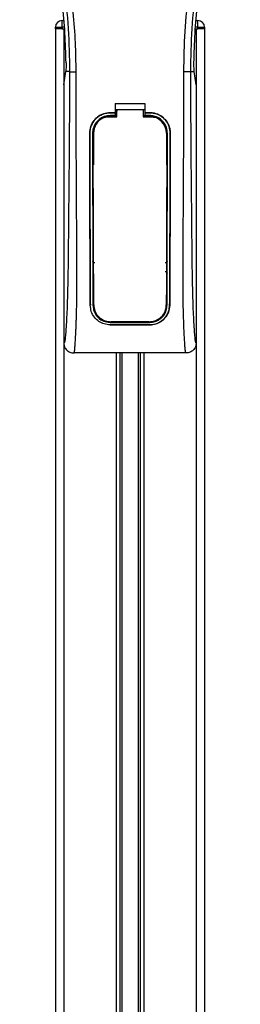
# Model space of a CAD drawing. Header units: millimetres. Extents: x 0 to 420, y 0 to 299.
# Tile 31 of 72: x 100 to 110, y 220 to 266. Entities that reach past the tile are written whole.
import ezdxf

# ---------------------------------------------------------------- set-up
doc = ezdxf.new("R2010")
doc.units = ezdxf.units.MM

msp = doc.modelspace()

# ---------------------------------------------------------------- linework, layer by layer
at = {"color": 7, "linetype": 'Continuous', "lineweight": 25}
for p, q in [((101.6324, 266.0594), (101.6324, 266.1368)), ((101.6324, 266.1368), (101.942, 266.1368)), ((101.942, 266.1368), (101.942, 266.4463)), ((101.942, 266.4463), (102.0242, 266.4463)), ((101.942, 266.1368), (101.942, 266.0594)), ((102.0507, 266.1368), (101.942, 266.1368)), ((108.2882, 266.1368), (108.1795, 266.1368)), ((108.206, 266.4463), (108.2882, 266.4463)), ((108.2882, 266.1368), (108.2882, 266.4463)), ((108.2882, 266.0594), (108.2882, 266.1368)), ((108.2882, 266.1368), (108.5978, 266.1368)), ((108.5978, 266.1368), (108.5978, 266.0594)), ((101.6324, 266.0594), (101.6324, 166.9964)), ((101.942, 266.0594), (101.6324, 266.0594)), ((101.942, 266.0594), (102.0573, 266.0594)), ((102.0194, 266.0594), (102.0194, 166.9964)), ((102.0194, 266.0594), (102.0573, 266.0594)), ((108.1729, 266.0594), (108.2108, 266.0594)), ((108.1729, 266.0594), (108.2882, 266.0594)), ((108.2108, 266.0594), (108.2108, 166.9964)), ((108.5978, 266.0594), (108.2882, 266.0594)), ((108.5978, 266.0594), (108.5978, 166.9964)), ((102.0194, 263.4435), (102.1094, 264.0626)), ((102.1094, 264.0626), (102.1105, 264.0701)), ((102.2899, 264.0626), (102.1094, 264.0626)), ((107.9403, 264.0626), (108.1208, 264.0626)), ((108.1208, 264.0626), (108.1197, 264.0701)), ((108.2108, 263.4435), (108.1208, 264.0626)), ((102.0194, 263.4435), (102.0194, 251.3702)), ((108.2108, 263.4435), (108.2108, 251.3702)), ((104.4186, 262.5713), (105.8116, 262.5713)), ((104.4186, 262.5713), (104.4186, 262.1364)), ((105.8116, 262.5713), (105.8116, 262.1364)), ((104.1864, 262.1364), (104.4186, 262.1364)), ((104.1864, 262.1357), (104.1864, 262.1364)), ((104.4186, 262.1357), (104.1864, 262.1357)), ((104.4186, 262.0055), (104.1864, 262.0055)), ((104.1864, 262.0055), (104.1864, 261.9602)), ((104.4186, 262.2912), (104.496, 262.2912)), ((104.4186, 262.1239), (104.4186, 262.0055)), ((104.496, 261.9989), (104.4186, 261.9989)), ((104.496, 262.2924), (105.7343, 262.2924)), ((104.496, 262.2924), (104.496, 262.2112)), ((105.7343, 262.2912), (105.8116, 262.2912)), ((105.8116, 261.9989), (105.7343, 261.9989)), ((105.8116, 262.1364), (106.0438, 262.1364)), ((106.0438, 262.1357), (105.8116, 262.1357)), ((105.8116, 262.1239), (105.8116, 262.0055)), ((106.0438, 262.0055), (105.8116, 262.0055)), ((106.0438, 262.1357), (106.0438, 262.1364)), ((106.0438, 262.0055), (106.0438, 261.9602)), ((104.1864, 261.9602), (104.496, 261.9602)), ((105.7343, 261.9602), (106.0438, 261.9602)), ((103.2356, 261.1835), (103.2349, 261.1835)), ((103.3653, 261.1836), (103.4098, 261.1836)), ((103.4098, 261.1836), (103.4098, 259.7104)), ((106.8204, 261.1836), (106.8204, 259.7104)), ((106.8649, 261.1836), (106.8204, 261.1836)), ((106.9946, 261.1835), (106.9953, 261.1835)), ((103.4098, 254.6079), (103.4098, 253.1347)), ((106.8204, 254.6079), (106.8204, 253.1347)), ((103.2615, 253.134), (103.2608, 253.134)), ((103.3827, 253.1347), (103.4098, 253.1347)), ((106.8475, 253.1347), (106.8204, 253.1347)), ((106.9687, 253.134), (106.9694, 253.134)), ((104.1864, 252.3375), (104.1864, 252.3484)), ((104.1864, 252.3375), (106.0438, 252.3375)), ((106.0438, 252.3375), (106.0438, 252.3484)), ((104.1864, 252.2201), (106.0438, 252.2201)), ((104.1864, 252.2201), (104.1864, 252.2193)), ((106.0438, 252.2193), (104.1864, 252.2193)), ((106.0438, 252.2201), (106.0438, 252.2193)), ((107.7449, 250.9058), (102.4853, 250.9058)), ((104.4727, 250.9058), (104.4727, 171.9496)), ((104.6405, 250.9058), (104.6405, 171.9496)), ((104.7294, 250.9058), (104.7294, 171.9496)), ((105.5008, 250.9058), (105.5008, 171.9496)), ((105.5897, 250.9058), (105.5897, 171.9496)), ((105.7575, 250.9058), (105.7575, 171.9496))]:
    msp.add_line(p, q, dxfattribs=at)
at = {"color": 7, "linetype": 'Continuous', "lineweight": 25, "flags": 128}
for points in [[(104.1864, 261.9602), (104.0349, 261.9453), (103.8958, 261.9038)], [(104.14, 261.9519), (104.1865, 261.9519), (104.496, 261.9519)], [(105.7343, 261.9518), (106.0438, 261.9519), (106.0902, 261.9519)]]:
    msp.add_lwpolyline(points, dxfattribs=at)
at = {"color": 7, "linetype": 'Continuous', "lineweight": 25}
for centre, radius, start, end in [((101.942, 266.1368), 0.3096, 90, 180), ((108.2882, 266.1368), 0.3096, 0, 90), ((104.1864, 261.1836), 0.7766, 113.87846, 180), ((106.0438, 261.1836), 0.7766, 0, 90), ((104.1864, 253.1347), 0.7766, 180, 265.5108), ((106.0438, 253.1347), 0.7766, 274.4892, 0)]:
    msp.add_arc(centre, radius, start, end, dxfattribs=at)
for points, knots in [([(100.9583, 281.2566), (100.9121, 281.1892), (100.772, 280.9851), (100.5412, 280.595), (100.3007, 280.0711), (100.116, 279.4991), (99.9886, 278.8315), (99.9451, 278.0718), (100.0003, 277.2387), (100.1515, 276.2734), (100.4083, 275.1854), (100.8165, 273.7323), (101.2726, 272.0292), (101.712, 270.0621), (102.0428, 268.0753), (102.2538, 266.0727), (102.2779, 264.7325), (102.2899, 264.0626)], [0, 0, 0, 0, 0.0171315, 0.0518789, 0.0867888, 0.1216172, 0.1567305, 0.2033881, 0.2503481, 0.2972709, 0.3674165, 0.4376773, 0.5502447, 0.6628473, 0.7753466, 0.8877074, 1, 1, 1, 1]), ([(102.5983, 264.0524), (102.5924, 264.5065), (102.5802, 265.4346), (102.4716, 266.8454), (102.3008, 268.2688), (102.0894, 269.5052), (101.8723, 270.558), (101.6796, 271.3985), (101.4689, 272.2335), (101.2365, 273.0965), (101.0365, 273.8066), (100.8889, 274.3208), (100.8144, 274.5826), (100.7443, 274.8295), (100.6836, 275.0446), (100.6239, 275.26), (100.5707, 275.4613), (100.516, 275.6757), (100.4656, 275.8819), (100.4195, 276.0796), (100.3777, 276.269), (100.3084, 276.6045), (100.2271, 277.0731), (100.1578, 277.6918), (100.1389, 278.2958), (100.1765, 278.8973), (100.2811, 279.4852), (100.4501, 280.0545), (100.6792, 280.5872), (100.8801, 280.9479), (101.0197, 281.1736), (101.0699, 281.2507), (101.0941, 281.288)], [0, 0, 0, 0, 0.0757702, 0.1548571, 0.2359051, 0.3148505, 0.3639911, 0.4151955, 0.4586591, 0.5076202, 0.5642678, 0.5817192, 0.5968623, 0.6096795, 0.624536, 0.6341631, 0.6469813, 0.6592987, 0.6711121, 0.6824202, 0.6932232, 0.7035232, 0.739704, 0.7727671, 0.8079075, 0.8413785, 0.8748477, 0.9102013, 0.9450667, 0.9801292, 0.9903909, 1, 1, 1, 1]), ([(107.6319, 264.0524), (107.6431, 264.6819), (107.6654, 265.9408), (107.8602, 267.8202), (108.1289, 269.473), (108.4321, 270.9046), (108.6516, 271.8075), (108.8055, 272.398), (108.8776, 272.669), (108.9485, 272.9302), (109.0191, 273.1857), (109.0931, 273.4503), (109.1735, 273.7348), (109.2714, 274.0769), (109.3754, 274.44), (109.4829, 274.819), (109.5869, 275.1858), (109.6939, 275.591), (109.7984, 276.0187), (109.9223, 276.5909), (110.0368, 277.2796), (110.0979, 278.0987), (110.0697, 278.7305), (110.0028, 279.1842), (109.9431, 279.474), (109.8662, 279.765), (109.7753, 280.0419), (109.6679, 280.3147), (109.549, 280.5751), (109.4198, 280.825), (109.2801, 281.0644), (109.1851, 281.2098), (109.1341, 281.288)], [0, 0, 0, 0, 0.1050162, 0.2100001, 0.3148093, 0.3841756, 0.4540228, 0.4697491, 0.4859574, 0.5007826, 0.5148922, 0.5301685, 0.5466097, 0.5642069, 0.5895177, 0.6096146, 0.6299353, 0.6531323, 0.6795668, 0.7034488, 0.7509822, 0.7962784, 0.8412589, 0.8577085, 0.8747396, 0.8922462, 0.9101144, 0.9261934, 0.9450023, 0.962977, 0.9800887, 1, 1, 1, 1]), ([(109.2718, 281.2567), (109.3181, 281.1893), (109.4582, 280.9851), (109.689, 280.595), (109.9295, 280.0711), (110.1142, 279.4991), (110.2416, 278.8315), (110.2851, 278.0718), (110.2299, 277.2387), (110.0787, 276.2734), (109.8219, 275.1854), (109.4137, 273.7323), (108.9576, 272.0292), (108.5183, 270.0621), (108.1874, 268.0753), (107.9764, 266.0727), (107.9523, 264.7325), (107.9403, 264.0626)], [0, 0, 0, 0, 0.0171351, 0.0518824, 0.0867922, 0.1216204, 0.1567336, 0.2033911, 0.2503509, 0.2972735, 0.3674188, 0.4376794, 0.5502464, 0.6628485, 0.7753474, 0.8877078, 1, 1, 1, 1]), ([(102.1274, 264.468), (102.1147, 264.9296), (102.0892, 265.8538), (101.9656, 267.2391), (101.7857, 268.6229), (101.616, 269.5398), (101.5311, 269.9986)], [0, 0, 0, 0, 0.2486567, 0.4978798, 0.7487052, 1, 1, 1, 1]), ([(108.1028, 264.468), (108.1155, 264.9296), (108.141, 265.8538), (108.2646, 267.2391), (108.4445, 268.6229), (108.6142, 269.5398), (108.6991, 269.9986)], [0, 0, 0, 0, 0.2486567, 0.4978798, 0.7487052, 1, 1, 1, 1]), ([(102.1274, 264.468), (102.1276, 264.4162), (102.128, 264.3126), (102.1218, 264.1685), (102.1144, 264.1036), (102.1105, 264.0701)], [0, 0, 0, 0, 0.3260001, 0.6519821, 1, 1, 1, 1]), ([(108.1197, 264.0701), (108.116, 264.1014), (108.1088, 264.1639), (108.1023, 264.3064), (108.1026, 264.4133), (108.1028, 264.468)], [0, 0, 0, 0, 0.3277767, 0.6555996, 1, 1, 1, 1]), ([(102.2899, 264.0626), (102.2878, 263.4467), (102.2837, 262.2537), (102.273, 260.4678), (102.2579, 258.7026), (102.2424, 257.2779), (102.2331, 256.2061), (102.2266, 255.4877), (102.2179, 254.7778), (102.2061, 254.1045), (102.191, 253.495), (102.1722, 252.9529), (102.1496, 252.4613), (102.1247, 252.0482), (102.1035, 251.7573), (102.0878, 251.5852), (102.0764, 251.4921), (102.0641, 251.4317), (102.0452, 251.376), (102.0299, 251.3726), (102.0194, 251.3702)], [0, 0, 0, 0, 0.1345803, 0.2606891, 0.3908258, 0.5218164, 0.5741497, 0.6260119, 0.6794971, 0.7306436, 0.7758676, 0.8176431, 0.8578189, 0.896894, 0.9271554, 0.9404322, 0.9512566, 0.9620129, 0.9737095, 1, 1, 1, 1]), ([(102.2899, 264.0626), (102.297, 264.0614), (102.3116, 264.0588), (102.3845, 264.0555), (102.4848, 264.0531), (102.5614, 264.0526), (102.5983, 264.0524)], [0, 0, 0, 0, 0.2412013, 0.5, 0.7587987, 1, 1, 1, 1]), ([(102.4853, 250.9058), (102.4952, 250.9118), (102.5159, 250.9242), (102.5359, 251.0643), (102.5517, 251.2912), (102.5641, 251.5019), (102.5736, 251.6668), (102.5782, 251.7474), (102.5827, 251.8297), (102.5884, 251.9514), (102.5964, 252.1355), (102.6035, 252.3263), (102.61, 252.5237), (102.6158, 252.7277), (102.6208, 252.9383), (102.6252, 253.1555), (102.6293, 253.4038), (102.6324, 253.7029), (102.6343, 254.0732), (102.6349, 254.51), (102.6343, 255.0144), (102.6324, 255.5865), (102.6292, 256.2251), (102.6247, 256.9325), (102.6194, 257.6788), (102.6147, 258.4472), (102.6105, 259.2191), (102.607, 260.0029), (102.6041, 260.7888), (102.6018, 261.5548), (102.6, 262.2722), (102.5988, 262.8915), (102.5982, 263.3926), (102.5979, 263.7611), (102.5982, 263.969), (102.5983, 264.0524)], [0, 0, 0, 0, 0.0298605, 0.062661, 0.0824207, 0.1065055, 0.1214363, 0.1269566, 0.1277359, 0.1429311, 0.1582172, 0.1736223, 0.1891751, 0.2049044, 0.2208385, 0.2370044, 0.2534273, 0.275546, 0.3020067, 0.3328988, 0.3683202, 0.4083393, 0.4529465, 0.5020123, 0.5563269, 0.6093284, 0.6630895, 0.718023, 0.7733257, 0.8273697, 0.8780517, 0.923096, 0.956626, 0.9826179, 1, 1, 1, 1]), ([(107.7449, 250.9058), (107.7343, 250.9122), (107.7183, 250.9218), (107.7021, 251.0075), (107.6897, 251.1234), (107.6769, 251.3078), (107.6631, 251.5395), (107.6483, 251.8096), (107.6334, 252.1344), (107.6197, 252.5237), (107.6089, 252.9396), (107.5984, 253.5245), (107.5946, 254.0255), (107.5936, 254.4221), (107.5934, 254.5567), (107.5934, 254.6942), (107.5935, 254.8345), (107.5938, 254.9777), (107.5942, 255.1493), (107.5955, 255.3971), (107.5971, 255.6488), (107.5986, 255.883), (107.5997, 256.0562), (107.6009, 256.2459), (107.6023, 256.452), (107.6038, 256.6742), (107.6074, 257.1835), (107.613, 258.0241), (107.6194, 259.1864), (107.6244, 260.4051), (107.6301, 261.6045), (107.6347, 262.8232), (107.6328, 263.6313), (107.6319, 264.0524)], [0, 0, 0, 0, 0.0309601, 0.0470935, 0.0633299, 0.0859793, 0.1072653, 0.1278389, 0.1583054, 0.1892525, 0.2209093, 0.2534961, 0.3188256, 0.3281418, 0.3376388, 0.3473178, 0.3571797, 0.367225, 0.377454, 0.3932487, 0.4192536, 0.4302031, 0.4422954, 0.4555298, 0.4699033, 0.4854101, 0.5020411, 0.5764995, 0.6616013, 0.7455969, 0.8314042, 0.9121632, 1, 1, 1, 1]), ([(107.9403, 264.0626), (107.9332, 264.0614), (107.9186, 264.0588), (107.8457, 264.0555), (107.7454, 264.0531), (107.6688, 264.0526), (107.6319, 264.0524)], [0, 0, 0, 0, 0.2412013, 0.5, 0.7587987, 1, 1, 1, 1]), ([(107.9403, 264.0626), (107.9424, 263.4467), (107.9465, 262.2537), (107.9572, 260.4678), (107.9723, 258.7026), (107.9878, 257.2779), (107.9971, 256.2061), (108.0036, 255.4877), (108.0123, 254.7778), (108.0241, 254.1045), (108.0392, 253.495), (108.058, 252.9529), (108.0806, 252.4613), (108.1055, 252.0482), (108.1267, 251.7573), (108.1424, 251.5852), (108.1538, 251.4921), (108.1661, 251.4317), (108.185, 251.376), (108.2003, 251.3726), (108.2108, 251.3702)], [0, 0, 0, 0, 0.1345803, 0.2606891, 0.3908258, 0.5218164, 0.5741497, 0.6260119, 0.6794971, 0.7306436, 0.7758676, 0.8176431, 0.8578189, 0.896894, 0.9271554, 0.9404322, 0.9512566, 0.9620129, 0.9737095, 1, 1, 1, 1]), ([(103.2349, 261.1835), (103.2453, 261.2905), (103.266, 261.5046), (103.4299, 261.7903), (103.6715, 262.0059), (103.9393, 262.1201), (104.1162, 262.1317), (104.1864, 262.1364)], [0, 0, 0, 0, 0.2148442, 0.4296944, 0.6444289, 0.8588775, 1, 1, 1, 1]), ([(104.1864, 262.1357), (104.0796, 262.1252), (103.866, 262.1042), (103.5814, 261.9406), (103.3664, 261.7), (103.2518, 261.4321), (103.2402, 261.2546), (103.2356, 261.1835)], [0, 0, 0, 0, 0.214095, 0.4281873, 0.6423212, 0.8567424, 1, 1, 1, 1]), ([(104.1864, 262.0055), (104.0942, 261.9964), (103.9097, 261.9783), (103.6639, 261.8371), (103.4782, 261.6291), (103.3793, 261.398), (103.3693, 261.2448), (103.3653, 261.1836)], [0, 0, 0, 0, 0.2141722, 0.4283408, 0.6426173, 0.8571514, 1, 1, 1, 1]), ([(104.496, 261.9519), (104.496, 261.9713), (104.496, 262.0848), (104.496, 262.1983), (104.496, 262.2924)], [0, 0, 0, 0, 0.1712419, 1, 1, 1, 1]), ([(104.496, 261.9481), (104.496, 261.9677), (104.496, 262.0555), (104.496, 262.1432), (104.496, 262.2112)], [0, 0, 0, 0, 0.22444922, 1, 1, 1, 1]), ([(105.7343, 262.2924), (105.7343, 262.1983), (105.7343, 262.0848), (105.7343, 261.9713), (105.7343, 261.9518)], [0, 0, 0, 0, 0.828615, 1, 1, 1, 1]), ([(106.0438, 262.1364), (106.1506, 262.1259), (106.3643, 262.1049), (106.6492, 261.9413), (106.8644, 261.7003), (106.9791, 261.4322), (106.9907, 261.2546), (106.9953, 261.1835)], [0, 0, 0, 0, 0.2140417, 0.428078, 0.6423732, 0.8568778, 1, 1, 1, 1]), ([(106.9946, 261.1835), (106.9843, 261.2905), (106.9636, 261.5044), (106.7998, 261.7898), (106.5585, 262.0052), (106.2909, 262.1194), (106.114, 262.1311), (106.0438, 262.1357)], [0, 0, 0, 0, 0.2148479, 0.4297059, 0.6442694, 0.8587571, 1, 1, 1, 1]), ([(106.8649, 261.1836), (106.8559, 261.276), (106.8379, 261.4608), (106.6963, 261.7073), (106.4877, 261.8931), (106.2568, 261.9915), (106.1043, 262.0015), (106.0438, 262.0055)], [0, 0, 0, 0, 0.21496655, 0.42994117, 0.6447022, 0.85915687, 1, 1, 1, 1]), ([(103.3948, 261.21), (103.4029, 261.293), (103.419, 261.4591), (103.5461, 261.6804), (103.7335, 261.8482), (103.9434, 261.9385), (104.0835, 261.948), (104.14, 261.9519)], [0, 0, 0, 0, 0.2133277, 0.4266829, 0.6395459, 0.8543822, 1, 1, 1, 1]), ([(106.0902, 261.9519), (106.1742, 261.9436), (106.3423, 261.9271), (106.566, 261.7988), (106.7345, 261.6099), (106.823, 261.4015), (106.8319, 261.2641), (106.8354, 261.21)], [0, 0, 0, 0, 0.21559171, 0.43122749, 0.64589381, 0.86039202, 1, 1, 1, 1]), ([(103.2608, 253.134), (103.2591, 253.3339), (103.2556, 253.7338), (103.2507, 254.5666), (103.2459, 256.1261), (103.2408, 258.4043), (103.2369, 260.257), (103.2349, 261.1835)], [0, 0, 0, 0, 0.0777426, 0.1555294, 0.313984, 0.6569639, 1, 1, 1, 1]), ([(103.2356, 261.1835), (103.2368, 260.5103), (103.2393, 259.1639), (103.2442, 257.4867), (103.247, 256.1396), (103.2494, 255.1261), (103.2534, 254.1122), (103.2588, 253.4598), (103.2615, 253.134)], [0, 0, 0, 0, 0.2490164, 0.4980152, 0.6229127, 0.7477829, 0.8740258, 1, 1, 1, 1]), ([(103.3653, 261.1836), (103.3661, 260.5105), (103.3677, 259.1637), (103.371, 257.4863), (103.373, 256.1391), (103.3747, 255.1261), (103.3773, 254.1126), (103.3809, 253.4605), (103.3827, 253.1347)], [0, 0, 0, 0, 0.2490176, 0.498185, 0.6230408, 0.7478694, 0.8740688, 1, 1, 1, 1]), ([(103.4197, 253.1504), (103.4185, 253.4032), (103.416, 253.9091), (103.4122, 254.9675), (103.4077, 256.5897), (103.4013, 258.7588), (103.3969, 260.393), (103.3948, 261.21)], [0, 0, 0, 0, 0.0978357, 0.1957746, 0.39589, 0.6979489, 1, 1, 1, 1]), ([(106.8354, 261.21), (106.8338, 260.6158), (106.8308, 259.4269), (106.825, 257.4895), (106.8204, 255.761), (106.8162, 254.443), (106.8132, 253.6972), (106.8114, 253.3326), (106.8105, 253.1504)], [0, 0, 0, 0, 0.2195551, 0.4392381, 0.7185293, 0.858393, 0.9292119, 1, 1, 1, 1]), ([(106.8475, 253.1347), (106.8486, 253.3223), (106.8509, 253.6976), (106.854, 254.4786), (106.8574, 256.0235), (106.8609, 258.328), (106.8636, 260.2317), (106.8649, 261.1836)], [0, 0, 0, 0, 0.0730832, 0.1462031, 0.2950753, 0.6474953, 1, 1, 1, 1]), ([(106.9687, 253.134), (106.9703, 253.3215), (106.9737, 253.6968), (106.9784, 254.4778), (106.983, 255.8576), (106.9878, 258.163), (106.9921, 260.0661), (106.9946, 261.1835)], [0, 0, 0, 0, 0.0730778, 0.1461922, 0.2950561, 0.5861196, 1, 1, 1, 1]), ([(106.9953, 261.1835), (106.9941, 260.5103), (106.9915, 259.164), (106.9867, 257.4868), (106.9839, 256.1398), (106.9815, 255.1265), (106.9775, 254.1129), (106.9721, 253.4601), (106.9694, 253.134)], [0, 0, 0, 0, 0.24904151, 0.49806581, 0.62297227, 0.74785232, 0.8740546, 1, 1, 1, 1]), ([(103.3745, 259.6725), (103.3745, 259.6485), (103.3748, 259.4923), (103.375, 259.3127), (103.3753, 259.1571), (103.3753, 259.1337)], [0, 0, 0, 0, 0.1334237, 0.8696656, 1, 1, 1, 1]), ([(103.3991, 259.6174), (103.3969, 259.6191), (103.3879, 259.6262), (103.3777, 259.6454), (103.3756, 259.6633), (103.3745, 259.6725)], [0, 0, 0, 0, 0.1332428, 0.5513392, 1, 1, 1, 1]), ([(106.8557, 259.6725), (106.8548, 259.6639), (106.8529, 259.6466), (106.8431, 259.6273), (106.8337, 259.6197), (106.8311, 259.6175)], [0, 0, 0, 0, 0.4197308, 0.8394614, 1, 1, 1, 1]), ([(103.3753, 259.1337), (103.3762, 259.1424), (103.3781, 259.1597), (103.388, 259.1793), (103.3975, 259.1871), (103.4002, 259.1893)], [0, 0, 0, 0, 0.4160512, 0.8321625, 1, 1, 1, 1]), ([(106.83, 259.1895), (106.8323, 259.1876), (106.8414, 259.1805), (106.8518, 259.161), (106.8538, 259.1431), (106.8549, 259.1337)], [0, 0, 0, 0, 0.13947935, 0.55064593, 1, 1, 1, 1]), ([(103.382, 255.1922), (103.3842, 255.1946), (103.3893, 255.2003), (103.3978, 255.2093), (103.4048, 255.2166), (103.409, 255.2208), (103.4098, 255.2216)], [0, 0, 0, 0, 0.23957, 0.5510243, 0.9142459, 1, 1, 1, 1]), ([(103.382, 255.1922), (103.382, 255.1679), (103.3824, 255.0059), (103.3828, 254.8203), (103.3832, 254.6596), (103.3833, 254.6359)], [0, 0, 0, 0, 0.1304713, 0.8719742, 1, 1, 1, 1]), ([(103.4679, 255.1154), (103.4592, 255.1153), (103.4418, 255.1151), (103.4173, 255.1258), (103.3978, 255.1432), (103.3845, 255.1663), (103.3828, 255.1836), (103.382, 255.1922)], [0, 0, 0, 0, 0.1995185, 0.3990159, 0.5990992, 0.8002843, 1, 1, 1, 1]), ([(106.8482, 255.1922), (106.8474, 255.1834), (106.8456, 255.166), (106.8321, 255.1428), (106.8122, 255.1253), (106.7878, 255.1151), (106.7707, 255.1153), (106.7623, 255.1154)], [0, 0, 0, 0, 0.2023246, 0.4046539, 0.6067659, 0.8079877, 1, 1, 1, 1]), ([(106.8204, 255.2216), (106.8246, 255.2174), (106.8321, 255.2097), (106.8414, 255.1998), (106.8465, 255.1941), (106.8482, 255.1922)], [0, 0, 0, 0, 0.44897492, 0.81219661, 1, 1, 1, 1]), ([(106.8469, 254.6359), (106.847, 254.6596), (106.8474, 254.8203), (106.8479, 255.0059), (106.8482, 255.1679), (106.8482, 255.1922)], [0, 0, 0, 0, 0.1280258, 0.8695287, 1, 1, 1, 1]), ([(103.4098, 254.6079), (103.4057, 254.612), (103.3983, 254.6196), (103.3895, 254.629), (103.3847, 254.6343), (103.3833, 254.6359)], [0, 0, 0, 0, 0.4562153, 0.8385917, 1, 1, 1, 1]), ([(106.7616, 254.7131), (106.7702, 254.7132), (106.7875, 254.7133), (106.8116, 254.7028), (106.831, 254.6855), (106.8443, 254.6623), (106.846, 254.6448), (106.8469, 254.6359)], [0, 0, 0, 0, 0.1972455, 0.3944793, 0.5922386, 0.7922658, 1, 1, 1, 1]), ([(106.8469, 254.6359), (106.845, 254.6338), (106.8402, 254.6285), (106.832, 254.6198), (106.8251, 254.6127), (106.8211, 254.6086), (106.8204, 254.6079)], [0, 0, 0, 0, 0.2159047, 0.5437839, 0.9261602, 1, 1, 1, 1]), ([(104.1864, 252.2193), (104.092, 252.2278), (103.9034, 252.2448), (103.6484, 252.375), (103.4371, 252.5748), (103.2911, 252.8367), (103.2706, 253.0381), (103.2608, 253.134)], [0, 0, 0, 0, 0.1867018, 0.3729124, 0.5722054, 0.7963772, 1, 1, 1, 1]), ([(103.3827, 253.1347), (103.3936, 253.038), (103.4155, 252.8446), (103.5742, 252.5944), (103.8034, 252.4148), (104.027, 252.3434), (104.154, 252.3387), (104.1864, 252.3375)], [0, 0, 0, 0, 0.2365907, 0.4730955, 0.7094684, 0.9259916, 1, 1, 1, 1]), ([(103.4197, 253.1504), (103.4302, 253.0566), (103.4511, 252.8689), (103.6047, 252.6252), (103.8274, 252.4487), (104.0483, 252.3755), (104.1768, 252.3702), (104.2121, 252.3688)], [0, 0, 0, 0, 0.2333586, 0.4666154, 0.700476, 0.9177481, 1, 1, 1, 1]), ([(106.0181, 252.3688), (106.1002, 252.3763), (106.2644, 252.3912), (106.4858, 252.5058), (106.6666, 252.6802), (106.7871, 252.9037), (106.803, 253.0718), (106.8105, 253.1504)], [0, 0, 0, 0, 0.1905868, 0.3807478, 0.5820906, 0.8045106, 1, 1, 1, 1]), ([(106.0438, 252.3375), (106.1262, 252.345), (106.2907, 252.3598), (106.513, 252.4741), (106.6962, 252.6487), (106.8221, 252.8767), (106.8393, 253.0512), (106.8475, 253.1347)], [0, 0, 0, 0, 0.1873634, 0.3742734, 0.5733177, 0.7958103, 1, 1, 1, 1]), ([(106.9694, 253.134), (106.9564, 253.0228), (106.9306, 252.8006), (106.7476, 252.5137), (106.4837, 252.3075), (106.2261, 252.2259), (106.0801, 252.2206), (106.0438, 252.2193)], [0, 0, 0, 0, 0.2362426, 0.4723403, 0.7098627, 0.9278237, 1, 1, 1, 1]), ([(106.0438, 252.2201), (106.1379, 252.2286), (106.3257, 252.2454), (106.5796, 252.3746), (106.7908, 252.5729), (106.9379, 252.8347), (106.9587, 253.0371), (106.9687, 253.134)], [0, 0, 0, 0, 0.1858018, 0.3710943, 0.5695952, 0.7939653, 1, 1, 1, 1]), ([(106.0181, 252.3688), (105.9841, 252.3688), (105.6524, 252.3688), (105.0504, 252.3688), (104.4824, 252.3688), (104.2121, 252.3688)], [0, 0, 0, 0, 0.0564649, 0.5510099, 1, 1, 1, 1]), ([(102.0194, 251.3702), (102.0264, 251.3093), (102.0405, 251.1874), (102.1484, 251.034), (102.3023, 250.9268), (102.4243, 250.9129), (102.4853, 250.906)], [0, 0, 0, 0, 0.2499459, 0.4997381, 0.749424, 1, 1, 1, 1]), ([(108.2108, 251.3702), (108.2038, 251.3093), (108.1897, 251.1874), (108.0818, 251.034), (107.9279, 250.9268), (107.806, 250.9129), (107.7449, 250.906)], [0, 0, 0, 0, 0.2499459, 0.4997381, 0.749424, 1, 1, 1, 1])]:
    msp.add_open_spline(points, degree=3, knots=knots, dxfattribs=at)

doc.saveas('drawing.dxf')
